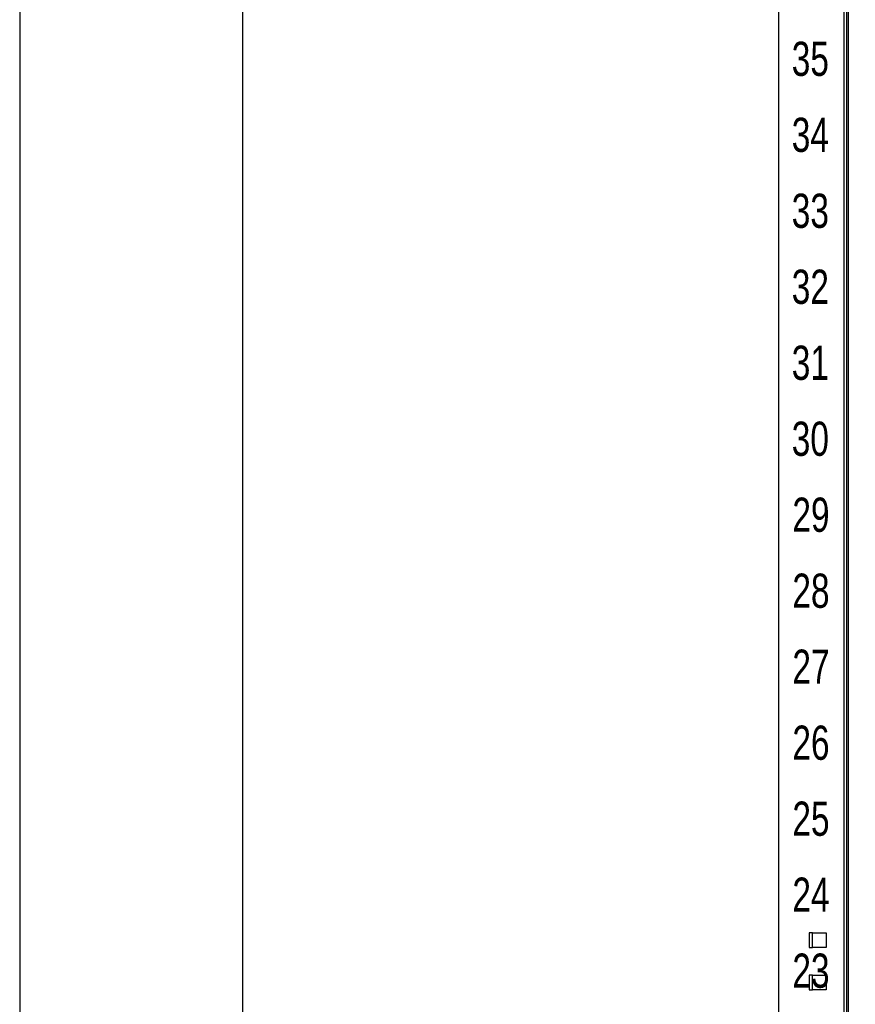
# Model space of a CAD drawing. Header units: millimetres. Extents: x 284 to 42354, y 172 to 67105.
# Tile 9 of 43: x 354 to 5977, y 15155 to 21782. Entities that reach past the tile are written whole.
import ezdxf
from ezdxf.enums import TextEntityAlignment as Align

# ---------------------------------------------------------------- set-up
doc = ezdxf.new("R2010")
doc.units = ezdxf.units.MM
for name, color, linetype, lineweight in [('2DE_OBJ_BKT-pp', 93, 'Continuous', 25), ('2DE_TXT', 53, 'Continuous', 15), ('CP_LINENORM', 251, 'Continuous', 25)]:
    doc.layers.add(name, color=color, linetype=linetype, lineweight=lineweight)
doc.layers.add('2DE_OBJ_TXT', color=53, linetype='Continuous')
doc.styles.add('CP_ATTR', font='ARIAL.TTF')
doc.styles.get("Standard").update_dxf_attribs({"font": 'arial.ttf'})

# ---------------------------------------------------------------- blocks, each defined once
blk = doc.blocks.new('2d_bkt_switchward_1_08_52m2dvd')
for points in [[(0, 1940.5), (0, 49.5), (40, 49.5), (40, 1940.5), (0, 1940.5)], [(38.5, 60), (38.5, 1931.51), (38.5, 1931.51)], [(41, 60), (41, 1930), (41, 1930)], [(20, 1081.79), (28, 1081.79), (28, 1073.29), (20, 1073.29), (20, 1081.79), (18, 1081.79), (18, 1073.29), (20, 1073.29)], [(20, 1057.04), (28, 1057.04), (28, 1048.54), (20, 1048.54), (20, 1057.04), (18, 1057.04), (18, 1048.54), (20, 1048.54)]]:
    blk.add_lwpolyline(points)
at = {"style": 'CP_ATTR', "flags": 9}
for tag in ['ARTICLE', 'PRODUCT-TYPE', 'PRODUCER', 'CHARACTER', 'OTHER']:
    blk.add_attdef(tag, text='', height=0.00005, dxfattribs=at).set_placement((67.41, 67.69), align=Align.MIDDLE_LEFT)
at = {"layer": '2DE_OBJ_TXT', "width": 0.7}
for s, p in [('35', (7.83, 1583.15)), ('34', (7.83, 1538.7)), ('33', (7.83, 1494.25)), ('32', (7.83, 1449.8)), ('31', (7.83, 1405.35)), ('30', (7.83, 1360.9)), ('29', (8.19, 1316.45)), ('28', (8.19, 1272)), ('27', (8.19, 1227.55)), ('26', (8.19, 1183.1)), ('25', (8.19, 1138.65)), ('24', (8.19, 1094.2)), ('23', (8.19, 1049.75))]:
    blk.add_text(s, height=20, dxfattribs=at).set_placement(p)
at = {"layer": '2DE_TXT', "style": 'CP_ATTR', "width": 0.8}
for tag, p in [('NAME', (-3.39, 2020.54)), ('ORDER-NO', (-3.39, 2002.94))]:
    blk.add_attdef(tag, text='', height=10, dxfattribs=at).set_placement(p, align=Align.MIDDLE_LEFT)

msp = doc.modelspace()

# ---------------------------------------------------------------- linework, layer by layer
at = {"layer": 'CP_LINENORM', "linetype": 'Continuous'}
msp.add_line((353.8, 29872, 13.1), (353.8, 172, 13.1), dxfattribs=at)
at = {"layer": 'CP_LINENORM', "elevation": 13.1}
msp.add_lwpolyline([(1853.8, 672), (41853.8, 672), (41853.8, 29372), (1853.8, 29372)], close=True, dxfattribs=at)

# ---------------------------------------------------------------- block references
at = {"layer": '2DE_OBJ_BKT-pp', "xscale": 11.50760455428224, "yscale": 11.50760455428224, "zscale": 11.50760455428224}
msp.add_blockref('2d_bkt_switchward_1_08_52m2dvd', (5459.3, 3185.8, 41413.7), dxfattribs=at)

doc.saveas('drawing.dxf')
